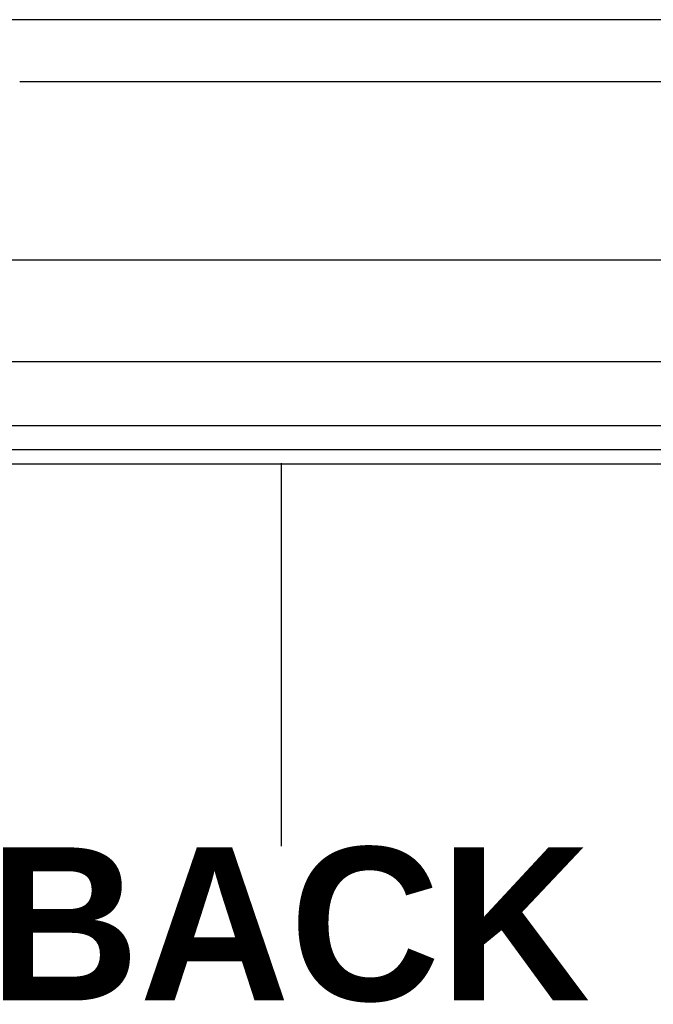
# Model space of a CAD drawing. Header units: inches. Extents: x 0 to 101, y -11 to 66.
# Tile 44 of 118: x 16.03 to 19.04, y 20.06 to 24.74. Entities that reach past the tile are written whole.
import ezdxf

# ---------------------------------------------------------------- set-up
doc = ezdxf.new("R2010")
doc.units = ezdxf.units.IN
doc.header["$LTSCALE"] = 6.067211
doc.header["$MEASUREMENT"] = 0
doc.layers.get('0').update_dxf_attribs({"lineweight": 25})
for name, color, linetype, lineweight in [('Sketch Geometry(ANSI)', 7, 'Continuous', 25), ('Symbols(ANSI)', 7, 'Continuous', 25), ('Visible Edges(ANSI)', 7, 'Continuous', 25), ('Visible Tangent Edges(ANSI)', 7, 'Continuous', 25)]:
    doc.layers.add(name, color=color, linetype=linetype, lineweight=lineweight)
doc.styles.add('Dimension-ANSI', font='arialbd.ttf')

# ---------------------------------------------------------------- blocks, each defined once
blk = doc.blocks.new('BACK')
at = {"layer": 'Sketch Geometry(ANSI)'}
blk.add_line((0, 0.15), (0, -0.15), dxfattribs=at)
at = {"layer": 'Symbols(ANSI)', "color": 7, "insert": (0, -0.21192), "char_height": 0.12, "attachment_point": 5, "style": 'Dimension-ANSI'}
blk.add_mtext('\\fArial|b1|i0;BACK', dxfattribs=at)

msp = doc.modelspace()

# ---------------------------------------------------------------- linework, layer by layer
at = {"layer": 'Visible Edges(ANSI)'}
for p, q in [((19.2103, 24.737), (15.9195, 24.737)), ((19.1044, 24.4418), (16.0254, 24.4418)), ((6.0815, 23.5957), (28.4307, 23.5957)), ((28.4307, 23.1107), (6.0815, 23.1107)), ((29.3559, 22.691), (5.1814, 22.691)), ((5.1814, 22.6258), (29.3559, 22.6258))]:
    msp.add_line(p, q, dxfattribs=at)
at = {"layer": 'Visible Tangent Edges(ANSI)'}
msp.add_line((29.3559, 22.8056), (5.1814, 22.8056), dxfattribs=at)

# ---------------------------------------------------------------- block references
at = {"xscale": 6.067211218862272, "yscale": 6.067211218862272, "zscale": 6.067211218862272}
msp.add_blockref('BACK', (17.2687, 21.7181), dxfattribs=at)

doc.saveas('drawing.dxf')
